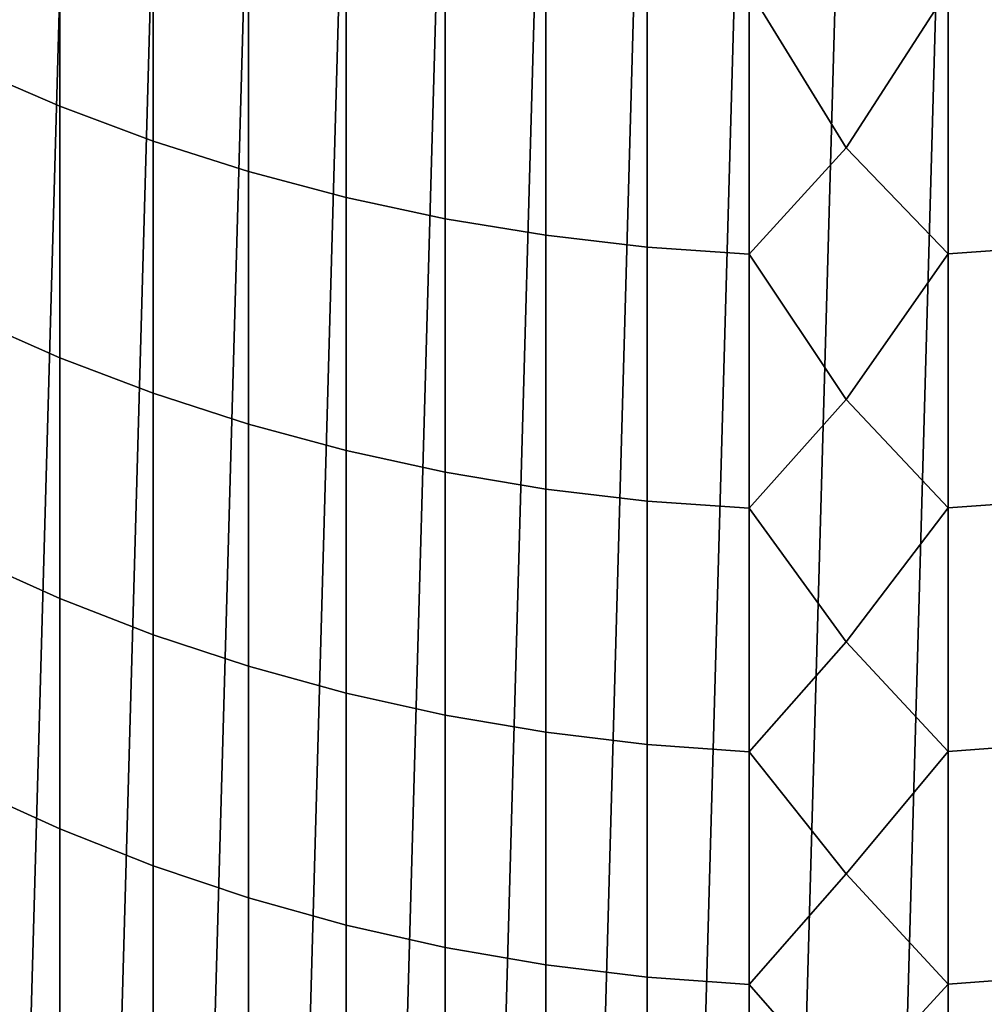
# Model space of a CAD drawing. Header units: metres. Extents: x -28 to 70, y -212 to 28.
# Tile 7 of 239: x -5.51 to 0.92, y -197.32 to -190.76. Entities that reach past the tile are written whole.
import ezdxf

# ---------------------------------------------------------------- set-up
doc = ezdxf.new("R2010")
doc.units = ezdxf.units.M
doc.layers.add('solid_10_261_102_XXX', color=7, linetype='CONTINUOUS')

msp = doc.modelspace()

# ---------------------------------------------------------------- linework, layer by layer
at = {"layer": 'solid_10_261_102_XXX'}
for points in [[(-1.343642, -211.924545, 254.300003), (-0.672781, -188.018875, 254.300003), (0, -188, 254.300003), (-0.672781, -211.981125, 254.300003)], [(-0.672781, -211.981125, 254.300003), (0, -188, 254.300003), (0.672781, -188.018875, 254.300003), (0, -212, 254.300003)], [(-2.009954, -211.830475, 254.300003), (-1.343642, -188.075455, 254.300003), (-0.672781, -188.018875, 254.300003), (-1.343642, -211.924545, 254.300003)], [(1.343642, -188.075455, 254.300003), (0.672781, -211.981125, 254.300003), (0, -212, 254.300003), (0.672781, -188.018875, 254.300003)], [(-2.67028, -211.699127, 254.300003), (-2.009954, -188.169525, 254.300003), (-1.343642, -188.075455, 254.300003), (-2.009954, -211.830475, 254.300003)], [(2.009954, -188.169525, 254.300003), (1.343642, -211.924545, 254.300003), (0.672781, -211.981125, 254.300003), (1.343642, -188.075455, 254.300003)], [(-3.321981, -211.531021, 254.300003), (-2.67028, -188.300873, 254.300003), (-2.009954, -188.169525, 254.300003), (-2.67028, -211.699127, 254.300003)], [(-3.963356, -211.326599, 254.300003), (-3.321981, -188.468979, 254.300003), (-2.67028, -188.300873, 254.300003), (-3.321981, -211.531021, 254.300003)], [(-4.592202, -211.086563, 254.300003), (-3.963356, -188.673401, 254.300003), (-3.321981, -188.468979, 254.300003), (-3.963356, -211.326599, 254.300003)], [(-5.206594, -210.81163, 254.300003), (-4.592202, -188.913437, 254.300003), (-3.963356, -188.673401, 254.300003), (-4.592202, -211.086563, 254.300003)], [(-5.804667, -210.502655, 254.300003), (-5.206594, -189.18837, 254.300003), (-4.592202, -188.913437, 254.300003), (-5.206594, -210.81163, 254.300003)], [(-6.38436, -210.160706, 254.300003), (-5.804667, -189.497345, 254.300003), (-5.206594, -189.18837, 254.300003), (-5.804667, -210.502655, 254.300003)], [(-5.849443, -189.332047, 379.203522), (-5.849443, -191.071548, 376.739227), (-5.244397, -191.333191, 376.91861), (-5.244397, -189.588699, 379.390015)], [(-5.244397, -189.588699, 379.390015), (-5.244397, -191.333191, 376.91861), (-4.62221, -191.565903, 377.078156), (-4.62221, -189.816971, 379.555847)], [(-4.62221, -189.816971, 379.555847), (-4.62221, -191.565903, 377.078156), (-3.984917, -191.768906, 377.217346), (-3.984917, -190.016098, 379.700531)], [(0.682211, -190.55368, 380.091095), (0, -189.863571, 381.063324), (-0.64609, -190.555313, 380.092285), (0, -191.608994, 378.647461)], [(-3.984917, -190.016098, 379.700531), (-3.984917, -191.768906, 377.217346), (-3.334599, -191.941544, 377.335693), (-3.334599, -190.185425, 379.823547)], [(-3.334599, -190.185425, 379.823547), (-3.334599, -191.941544, 377.335693), (-2.673383, -192.083237, 377.432861), (-2.673383, -190.324417, 379.92453)], [(-2.673383, -190.324417, 379.92453), (-2.673383, -192.083237, 377.432861), (-2.00343, -192.193542, 377.508484), (-2.00343, -190.432617, 380.003143)], [(-2.00343, -190.432617, 380.003143), (-2.00343, -192.193542, 377.508484), (-1.326928, -192.272095, 377.562347), (-1.326928, -190.509674, 380.059113)], [(-1.326928, -190.509674, 380.059113), (-1.326928, -192.272095, 377.562347), (-0.64609, -192.318634, 377.594238), (-0.64609, -190.555313, 380.092285)], [(-0.64609, -190.555313, 380.092285), (-0.64609, -192.318634, 377.594238), (0, -191.608994, 378.647461)], [(0.682211, -190.55368, 380.091095), (0, -191.608994, 378.647461), (0.682211, -192.316971, 377.593109)], [(0.682211, -190.55368, 380.091095), (0.682211, -192.316971, 377.593109), (1.362875, -192.268738, 377.560028), (1.362875, -190.506378, 380.056732)], [(-5.849443, -191.071548, 376.739227), (-5.849443, -192.743073, 374.228333), (-5.244397, -193.009537, 374.400513), (-5.244397, -191.333191, 376.91861)], [(-5.244397, -191.333191, 376.91861), (-5.244397, -193.009537, 374.400513), (-4.62221, -193.246506, 374.55365), (-4.62221, -191.565903, 377.078156)], [(-4.62221, -191.565903, 377.078156), (-4.62221, -193.246506, 374.55365), (-3.984917, -193.453247, 374.687225), (-3.984917, -191.768906, 377.217346)], [(0.682211, -192.316971, 377.593109), (0, -191.608994, 378.647461), (-0.64609, -192.318634, 377.594238), (0, -193.28949, 376.185974)], [(-3.984917, -191.768906, 377.217346), (-3.984917, -193.453247, 374.687225), (-3.334599, -193.629044, 374.800812), (-3.334599, -191.941544, 377.335693)], [(-3.334599, -191.941544, 377.335693), (-3.334599, -193.629044, 374.800812), (-2.673383, -193.773346, 374.894073), (-2.673383, -192.083237, 377.432861)], [(-2.673383, -192.083237, 377.432861), (-2.673383, -193.773346, 374.894073), (-2.00343, -193.885666, 374.966644), (-2.00343, -192.193542, 377.508484)], [(-2.00343, -192.193542, 377.508484), (-2.00343, -193.885666, 374.966644), (-1.326928, -193.965668, 375.018341), (-1.326928, -192.272095, 377.562347)], [(-1.326928, -192.272095, 377.562347), (-1.326928, -193.965668, 375.018341), (-0.64609, -194.013046, 375.04895), (-0.64609, -192.318634, 377.594238)], [(0.682211, -192.316971, 377.593109), (0.682211, -194.011368, 375.047852), (1.362875, -193.96225, 375.016113), (1.362875, -192.268738, 377.560028)], [(-0.64609, -192.318634, 377.594238), (-0.64609, -194.013046, 375.04895), (0, -193.28949, 376.185974)], [(0.682211, -192.316971, 377.593109), (0, -193.28949, 376.185974), (0.682211, -194.011368, 375.047852)], [(-5.849443, -192.743073, 374.228333), (-5.849443, -194.345398, 371.672699), (-5.244397, -194.61647, 371.837555), (-5.244397, -193.009537, 374.400513)], [(-5.244397, -193.009537, 374.400513), (-5.244397, -194.61647, 371.837555), (-4.62221, -194.857544, 371.984131), (-4.62221, -193.246506, 374.55365)], [(-4.62221, -193.246506, 374.55365), (-4.62221, -194.857544, 371.984131), (-3.984917, -195.067841, 372.11203), (-3.984917, -193.453247, 374.687225)], [(0.682211, -194.011368, 375.047852), (0, -193.28949, 376.185974), (-0.64609, -194.013046, 375.04895), (0, -194.90387, 373.680634)], [(-3.984917, -193.453247, 374.687225), (-3.984917, -195.067841, 372.11203), (-3.334599, -195.246674, 372.220795), (-3.334599, -193.629044, 374.800812)], [(-3.334599, -193.629044, 374.800812), (-3.334599, -195.246674, 372.220795), (-2.673383, -195.393463, 372.310059), (-2.673383, -193.773346, 374.894073)], [(-2.673383, -193.773346, 374.894073), (-2.673383, -195.393463, 372.310059), (-2.00343, -195.507736, 372.379547), (-2.00343, -193.885666, 374.966644)], [(-2.00343, -193.885666, 374.966644), (-2.00343, -195.507736, 372.379547), (-1.326928, -195.589111, 372.429016), (-1.326928, -193.965668, 375.018341)], [(-1.326928, -193.965668, 375.018341), (-1.326928, -195.589111, 372.429016), (-0.64609, -195.637314, 372.458344), (-0.64609, -194.013046, 375.04895)], [(0.682211, -194.011368, 375.047852), (0.682211, -195.635605, 372.457306), (1.362875, -195.585632, 372.42691), (1.362875, -193.96225, 375.016113)], [(-0.64609, -194.013046, 375.04895), (-0.64609, -195.637314, 372.458344), (0, -194.90387, 373.680634)], [(0.682211, -194.011368, 375.047852), (0, -194.90387, 373.680634), (0.682211, -195.635605, 372.457306)], [(-5.849443, -194.345398, 371.672699), (-5.849443, -195.877335, 369.07428), (-5.244397, -196.152786, 369.231659), (-5.244397, -194.61647, 371.837555)], [(-5.244397, -194.61647, 371.837555), (-5.244397, -196.152786, 369.231659), (-4.62221, -196.397781, 369.371613), (-4.62221, -194.857544, 371.984131)], [(-4.62221, -194.857544, 371.984131), (-4.62221, -196.397781, 369.371613), (-3.984917, -196.611496, 369.493713), (-3.984917, -195.067841, 372.11203)], [(0.682211, -195.635605, 372.457306), (0, -194.90387, 373.680634), (-0.64609, -195.637314, 372.458344), (0, -196.450974, 371.133179)], [(-3.984917, -195.067841, 372.11203), (-3.984917, -196.611496, 369.493713), (-3.334599, -196.793228, 369.597534), (-3.334599, -195.246674, 372.220795)], [(-3.334599, -195.246674, 372.220795), (-3.334599, -196.793228, 369.597534), (-2.673383, -196.942413, 369.68277), (-2.673383, -195.393463, 372.310059)], [(-2.673383, -195.393463, 372.310059), (-2.673383, -196.942413, 369.68277), (-2.00343, -197.058533, 369.749084), (-2.00343, -195.507736, 372.379547)], [(-2.00343, -195.507736, 372.379547), (-2.00343, -197.058533, 369.749084), (-1.326928, -197.14122, 369.796326), (-1.326928, -195.589111, 372.429016)], [(-1.326928, -195.589111, 372.429016), (-1.326928, -197.14122, 369.796326), (-0.64609, -197.190216, 369.824341), (-0.64609, -195.637314, 372.458344)], [(0.682211, -195.635605, 372.457306), (0.682211, -197.188477, 369.823334), (1.362875, -197.137695, 369.794312), (1.362875, -195.585632, 372.42691)], [(-0.64609, -195.637314, 372.458344), (-0.64609, -197.190216, 369.824341), (0, -196.450974, 371.133179)], [(0.682211, -195.635605, 372.457306), (0, -196.450974, 371.133179), (0.682211, -197.188477, 369.823334)], [(-5.849443, -195.877335, 369.07428), (-5.849443, -197.337708, 366.434967), (-5.244397, -197.617355, 366.584747), (-5.244397, -196.152786, 369.231659)], [(-5.244397, -196.152786, 369.231659), (-5.244397, -197.617355, 366.584747), (-4.62221, -197.866074, 366.717987), (-4.62221, -196.397781, 369.371613)], [(-4.62221, -196.397781, 369.371613), (-4.62221, -197.866074, 366.717987), (-3.984917, -198.083054, 366.834198), (-3.984917, -196.611496, 369.493713)], [(0.682211, -197.188477, 369.823334), (0, -196.450974, 371.133179), (-0.64609, -197.190216, 369.824341), (0, -197.929733, 368.545471)], [(-3.984917, -196.611496, 369.493713), (-3.984917, -198.083054, 366.834198), (-3.334599, -198.267563, 366.933014), (-3.334599, -196.793228, 369.597534)], [(-3.334599, -196.793228, 369.597534), (-3.334599, -198.267563, 366.933014), (-2.673383, -198.419006, 367.01413), (-2.673383, -196.942413, 369.68277)], [(-2.673383, -196.942413, 369.68277), (-2.673383, -198.419006, 367.01413), (-2.00343, -198.536896, 367.077271), (-2.00343, -197.058533, 369.749084)], [(-2.00343, -197.058533, 369.749084), (-2.00343, -198.536896, 367.077271), (-1.326928, -198.62085, 367.122253), (-1.326928, -197.14122, 369.796326)], [(-1.326928, -197.14122, 369.796326), (-1.326928, -198.62085, 367.122253), (-0.64609, -198.670593, 367.148865), (-0.64609, -197.190216, 369.824341)], [(-0.64609, -197.190216, 369.824341), (-0.64609, -198.670593, 367.148865), (0, -197.929733, 368.545471)], [(0.682211, -197.188477, 369.823334), (0, -197.929733, 368.545471), (0.682211, -198.668823, 367.147919)], [(0.682211, -197.188477, 369.823334), (0.682211, -198.668823, 367.147919), (1.362875, -198.617264, 367.120331), (1.362875, -197.137695, 369.794312)]]:
    msp.add_3dface(points, dxfattribs=at)

doc.saveas('drawing.dxf')
